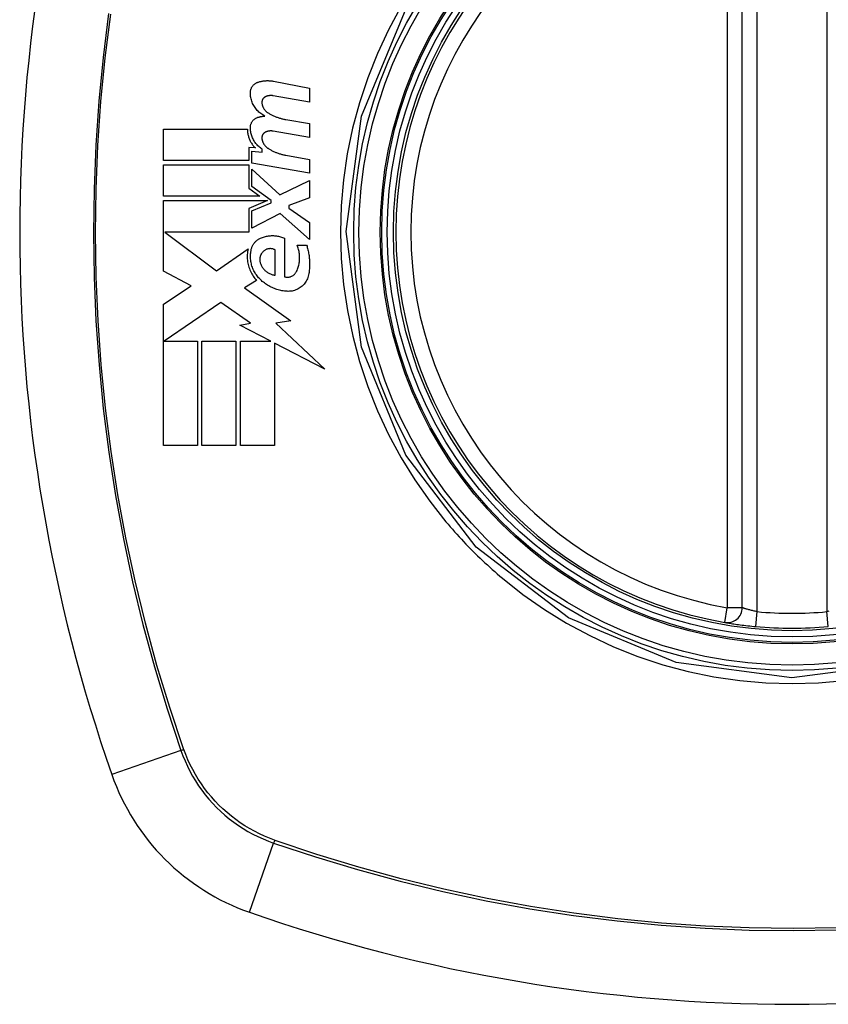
# Model space of a CAD drawing. Header units: inches. Extents: x 6 to 171, y 13 to 86.
# Tile 68 of 97: x 87.528 to 88.167, y 56.812 to 57.59. Entities that reach past the tile are written whole.
import ezdxf

# ---------------------------------------------------------------- set-up
doc = ezdxf.new("R2010")
doc.units = ezdxf.units.IN
doc.header["$MEASUREMENT"] = 0
doc.layers.add('Visible Edges(ANSI)', color=7, linetype='Continuous', lineweight=25)
doc.layers.add('Visible Tangent Edges(ANSI)', color=7, linetype='Continuous', lineweight=25)

msp = doc.modelspace()

# ---------------------------------------------------------------- linework, layer by layer
at = {"layer": 'Visible Edges(ANSI)'}
for p, q in [((88.09859, 57.12518), (88.09859, 57.71878)), ((87.72814, 57.54127), (87.7567, 57.53572)), ((87.7567, 57.52472), (87.72795, 57.52979)), ((87.7567, 57.53572), (87.7567, 57.52472)), ((87.73795, 57.51103), (87.7567, 57.50773)), ((87.7567, 57.50773), (87.7567, 57.49673)), ((87.64145, 57.47873), (87.64145, 57.50348)), ((87.64145, 57.50348), (87.7077, 57.50348)), ((87.7567, 57.49673), (87.72795, 57.5018)), ((87.71395, 57.48853), (87.70883, 57.48898)), ((87.70883, 57.48898), (87.70883, 57.47873)), ((87.7112, 57.4765), (87.7112, 57.48598)), ((87.7112, 57.48598), (87.7192, 57.48528)), ((87.7192, 57.48528), (87.7192, 57.48769)), ((87.73795, 57.48278), (87.7567, 57.47948)), ((87.70883, 57.47873), (87.64145, 57.47873)), ((87.64145, 57.45048), (87.64145, 57.47523)), ((87.64145, 57.47523), (87.70883, 57.47523)), ((87.70883, 57.47523), (87.70883, 57.45674)), ((87.7567, 57.46848), (87.7112, 57.4765)), ((87.7567, 57.47948), (87.7567, 57.46848)), ((87.7112, 57.4581), (87.7112, 57.47173)), ((87.7112, 57.47173), (87.7333, 57.45148)), ((87.7333, 57.45148), (87.7567, 57.46273)), ((87.7567, 57.46273), (87.7567, 57.44923)), ((87.71745, 57.45048), (87.64145, 57.45048)), ((87.70883, 57.45674), (87.71745, 57.45048)), ((87.72652, 57.44698), (87.7112, 57.4581)), ((87.64145, 57.39123), (87.64145, 57.44698)), ((87.64145, 57.44698), (87.72355, 57.44698)), ((87.72355, 57.44698), (87.70883, 57.44073)), ((87.7112, 57.43873), (87.72652, 57.44523)), ((87.72652, 57.44523), (87.72652, 57.44698)), ((87.7567, 57.44923), (87.74045, 57.44298)), ((87.74045, 57.44298), (87.74045, 57.44098)), ((87.70883, 57.44073), (87.70883, 57.42198)), ((87.7112, 57.42523), (87.7112, 57.43873)), ((87.73345, 57.43673), (87.7112, 57.42523)), ((87.7567, 57.41623), (87.73345, 57.43673)), ((87.74045, 57.44098), (87.7567, 57.42973)), ((87.7567, 57.42973), (87.7567, 57.41623)), ((87.70883, 57.42198), (87.6425, 57.42198)), ((87.6425, 57.42198), (87.68333, 57.39148)), ((87.73695, 57.41723), (87.73695, 57.38673)), ((87.74695, 57.41173), (87.75445, 57.41173)), ((87.68333, 57.39148), (87.7082, 57.40873)), ((87.72945, 57.38798), (87.72945, 57.40798)), ((87.66322, 57.37966), (87.64145, 57.39123)), ((87.71495, 57.38376), (87.70533, 57.37798)), ((87.64145, 57.36498), (87.66322, 57.37966)), ((87.70533, 57.37798), (87.74203, 57.3518)), ((87.64145, 57.25348), (87.64145, 57.36498)), ((87.6867, 57.36648), (87.64196, 57.33573)), ((87.71008, 57.35011), (87.6867, 57.36648)), ((87.7017, 57.34848), (87.71008, 57.35011)), ((87.74203, 57.3518), (87.7302, 57.35014)), ((87.7302, 57.35014), (87.7687, 57.3136)), ((87.7262, 57.33573), (87.7017, 57.34848)), ((87.64196, 57.33573), (87.6682, 57.33573)), ((87.6682, 57.33573), (87.6682, 57.25348)), ((87.6717, 57.25348), (87.6717, 57.33573)), ((87.6717, 57.33573), (87.69845, 57.33573)), ((87.69845, 57.33573), (87.69845, 57.25348)), ((87.7022, 57.25348), (87.7022, 57.33573)), ((87.7022, 57.33573), (87.7262, 57.33573)), ((87.7687, 57.3136), (87.72895, 57.33429)), ((87.72895, 57.33429), (87.72895, 57.25348)), ((87.6682, 57.25348), (87.64145, 57.25348)), ((87.69845, 57.25348), (87.6717, 57.25348)), ((87.72895, 57.25348), (87.7022, 57.25348))]:
    msp.add_line(p, q, dxfattribs=at)
at = {"layer": 'Visible Edges(ANSI)', "flags": 128}
for points in [[(87.70998, 57.53223), (87.70999, 57.53269), (87.71003, 57.53315), (87.71009, 57.5336), (87.71018, 57.53405), (87.71029, 57.5345), (87.71042, 57.53494), (87.71058, 57.53537), (87.71076, 57.53579), (87.71096, 57.5362), (87.71118, 57.5366), (87.71142, 57.53699), (87.71168, 57.53737), (87.71196, 57.53772), (87.71225, 57.53807), (87.71256, 57.53839), (87.71289, 57.5387), (87.71323, 57.53899), (87.71359, 57.53926), (87.71396, 57.53952), (87.71434, 57.53975), (87.71473, 57.53996), (87.71513, 57.54016), (87.71554, 57.54033), (87.71595, 57.54048)], [(87.71595, 57.54048), (87.71645, 57.54064), (87.71694, 57.54079), (87.71744, 57.54092), (87.71794, 57.54105), (87.71845, 57.54116), (87.71895, 57.54127), (87.71946, 57.54136), (87.71997, 57.54144), (87.72048, 57.54152), (87.72099, 57.54158), (87.7215, 57.54163), (87.72201, 57.54167), (87.72252, 57.54169), (87.72304, 57.54171), (87.72355, 57.54172), (87.72406, 57.54171), (87.72458, 57.54169), (87.72509, 57.54167), (87.7256, 57.54163), (87.72611, 57.54158), (87.72662, 57.54152), (87.72713, 57.54145), (87.72763, 57.54137), (87.72814, 57.54127)], [(87.72145, 57.51373), (87.72062, 57.51416), (87.71981, 57.51463), (87.71902, 57.51513), (87.71825, 57.51567), (87.71751, 57.51625), (87.71679, 57.51686), (87.7161, 57.51751), (87.71544, 57.51819), (87.71482, 57.5189), (87.71422, 57.51964), (87.71365, 57.52041), (87.71313, 57.5212), (87.71263, 57.52203), (87.71218, 57.52287), (87.71177, 57.52374), (87.71139, 57.52463), (87.71106, 57.52554), (87.71077, 57.52646), (87.71053, 57.5274), (87.71032, 57.52835), (87.71017, 57.52931), (87.71006, 57.53028), (87.70999, 57.53125), (87.70998, 57.53223)], [(87.72208, 57.52909), (87.72184, 57.52898), (87.72162, 57.52886), (87.72139, 57.52873), (87.72118, 57.52859), (87.72097, 57.52843), (87.72077, 57.52826), (87.72058, 57.52808), (87.7204, 57.5279), (87.72022, 57.5277), (87.72006, 57.52749), (87.71991, 57.52727), (87.71977, 57.52705), (87.71964, 57.52682), (87.71952, 57.52658), (87.71942, 57.52633), (87.71933, 57.52608), (87.71925, 57.52583), (87.71919, 57.52557), (87.71914, 57.52531), (87.7191, 57.52504), (87.71908, 57.52477), (87.71907, 57.52451), (87.71908, 57.52424), (87.7191, 57.52398)], [(87.72795, 57.52979), (87.72771, 57.52983), (87.72746, 57.52987), (87.72721, 57.52989), (87.72697, 57.52992), (87.72672, 57.52993), (87.72647, 57.52994), (87.72622, 57.52995), (87.72597, 57.52995), (87.72572, 57.52994), (87.72547, 57.52992), (87.72522, 57.5299), (87.72497, 57.52988), (87.72473, 57.52984), (87.72448, 57.52981), (87.72423, 57.52976), (87.72399, 57.52971), (87.72374, 57.52966), (87.7235, 57.52959), (87.72326, 57.52952), (87.72302, 57.52945), (87.72278, 57.52937), (87.72254, 57.52928), (87.72231, 57.52919), (87.72208, 57.52909)], [(87.7191, 57.52398), (87.71915, 57.52358), (87.71922, 57.52319), (87.7193, 57.52279), (87.71939, 57.52241), (87.7195, 57.52202), (87.71963, 57.52165), (87.71976, 57.52127), (87.71991, 57.52091), (87.72008, 57.52055), (87.72026, 57.52019), (87.72045, 57.51985), (87.72065, 57.51951), (87.72087, 57.51918), (87.72109, 57.51886), (87.72133, 57.51855), (87.72158, 57.51825), (87.72184, 57.51796), (87.72211, 57.51768), (87.72239, 57.51741), (87.72268, 57.51715), (87.72298, 57.5169), (87.72328, 57.51667), (87.7236, 57.51644), (87.72392, 57.51623)], [(87.70998, 57.50473), (87.70999, 57.50518), (87.71003, 57.50563), (87.7101, 57.50608), (87.71019, 57.50652), (87.7103, 57.50696), (87.71043, 57.50739), (87.71059, 57.50782), (87.71077, 57.50823), (87.71097, 57.50863), (87.71119, 57.50902), (87.71144, 57.5094), (87.7117, 57.50976), (87.71198, 57.51011), (87.71227, 57.51044), (87.71258, 57.51076), (87.71291, 57.51105), (87.71325, 57.51133), (87.71361, 57.51159), (87.71398, 57.51183), (87.71435, 57.51205), (87.71474, 57.51225), (87.71514, 57.51243), (87.71554, 57.51259), (87.71595, 57.51273)], [(87.71595, 57.51273), (87.71618, 57.5128), (87.7164, 57.51286), (87.71663, 57.51292), (87.71685, 57.51298), (87.71708, 57.51304), (87.71731, 57.5131), (87.71754, 57.51315), (87.71776, 57.51321), (87.71799, 57.51325), (87.71822, 57.5133), (87.71845, 57.51335), (87.71868, 57.51339), (87.71891, 57.51343), (87.71914, 57.51347), (87.71937, 57.5135), (87.7196, 57.51354), (87.71983, 57.51357), (87.72006, 57.5136), (87.72029, 57.51363), (87.72052, 57.51365), (87.72076, 57.51367), (87.72099, 57.51369), (87.72122, 57.51371), (87.72145, 57.51373)], [(87.72392, 57.51623), (87.72446, 57.5159), (87.72501, 57.51559), (87.72556, 57.51528), (87.72611, 57.51498), (87.72667, 57.5147), (87.72723, 57.51442), (87.7278, 57.51415), (87.72837, 57.51389), (87.72895, 57.51364), (87.72953, 57.5134), (87.73011, 57.51316), (87.73069, 57.51294), (87.73128, 57.51273), (87.73188, 57.51253), (87.73247, 57.51233), (87.73307, 57.51215), (87.73367, 57.51198), (87.73428, 57.51181), (87.73488, 57.51166), (87.73549, 57.51151), (87.7361, 57.51138), (87.73672, 57.51125), (87.73733, 57.51114), (87.73795, 57.51103)], [(87.7077, 57.50348), (87.7077, 57.50277), (87.70772, 57.50207), (87.70777, 57.50136), (87.70784, 57.50066), (87.70794, 57.49996), (87.70806, 57.49927), (87.7082, 57.49859), (87.70837, 57.49791), (87.70856, 57.49724), (87.70878, 57.49657), (87.70902, 57.49592), (87.70928, 57.49527), (87.70956, 57.49464), (87.70986, 57.49401), (87.71018, 57.4934), (87.71053, 57.4928), (87.71089, 57.49221), (87.71128, 57.49164), (87.71168, 57.49108), (87.7121, 57.49054), (87.71254, 57.49001), (87.71299, 57.4895), (87.71347, 57.48901), (87.71395, 57.48853)], [(87.7192, 57.48769), (87.71852, 57.48815), (87.71785, 57.48864), (87.7172, 57.48915), (87.71658, 57.4897), (87.71598, 57.49026), (87.71539, 57.49086), (87.71484, 57.49148), (87.71431, 57.49212), (87.7138, 57.49279), (87.71332, 57.49348), (87.71287, 57.49419), (87.71245, 57.49492), (87.71206, 57.49566), (87.7117, 57.49643), (87.71137, 57.49721), (87.71107, 57.49801), (87.71081, 57.49882), (87.71059, 57.49964), (87.71039, 57.50048), (87.71024, 57.50131), (87.71012, 57.50216), (87.71003, 57.50301), (87.70999, 57.50387), (87.70998, 57.50473)], [(87.72208, 57.5011), (87.72184, 57.50099), (87.72162, 57.50087), (87.7214, 57.50074), (87.72118, 57.50059), (87.72097, 57.50044), (87.72077, 57.50027), (87.72058, 57.50009), (87.7204, 57.49991), (87.72023, 57.49971), (87.72006, 57.4995), (87.71991, 57.49929), (87.71977, 57.49906), (87.71964, 57.49883), (87.71953, 57.49859), (87.71942, 57.49835), (87.71933, 57.4981), (87.71925, 57.49784), (87.71919, 57.49758), (87.71914, 57.49732), (87.7191, 57.49706), (87.71908, 57.49679), (87.71908, 57.49652), (87.71908, 57.49626), (87.7191, 57.49599)], [(87.72795, 57.5018), (87.72771, 57.50184), (87.72746, 57.50187), (87.72721, 57.5019), (87.72697, 57.50192), (87.72672, 57.50194), (87.72647, 57.50195), (87.72622, 57.50195), (87.72597, 57.50195), (87.72572, 57.50194), (87.72547, 57.50193), (87.72522, 57.50191), (87.72497, 57.50188), (87.72473, 57.50185), (87.72448, 57.50181), (87.72423, 57.50177), (87.72399, 57.50172), (87.72374, 57.50166), (87.7235, 57.5016), (87.72326, 57.50153), (87.72302, 57.50146), (87.72278, 57.50138), (87.72254, 57.50129), (87.72231, 57.5012), (87.72208, 57.5011)], [(87.7191, 57.49599), (87.71915, 57.49559), (87.71922, 57.4952), (87.7193, 57.4948), (87.71939, 57.49442), (87.7195, 57.49403), (87.71962, 57.49366), (87.71976, 57.49328), (87.71991, 57.49292), (87.72008, 57.49255), (87.72025, 57.4922), (87.72045, 57.49185), (87.72065, 57.49152), (87.72086, 57.49119), (87.72109, 57.49086), (87.72133, 57.49055), (87.72158, 57.49025), (87.72184, 57.48996), (87.72211, 57.48968), (87.72239, 57.48941), (87.72268, 57.48915), (87.72298, 57.4889), (87.72328, 57.48867), (87.7236, 57.48844), (87.72392, 57.48823)], [(87.72392, 57.48823), (87.72446, 57.48789), (87.725, 57.48756), (87.72555, 57.48725), (87.72611, 57.48694), (87.72666, 57.48664), (87.72723, 57.48635), (87.72779, 57.48607), (87.72836, 57.4858), (87.72894, 57.48554), (87.72952, 57.48529), (87.7301, 57.48504), (87.73069, 57.48481), (87.73128, 57.48459), (87.73187, 57.48438), (87.73246, 57.48417), (87.73306, 57.48398), (87.73366, 57.48379), (87.73427, 57.48362), (87.73488, 57.48346), (87.73549, 57.4833), (87.7361, 57.48316), (87.73672, 57.48302), (87.73733, 57.4829), (87.73795, 57.48278)], [(87.71045, 57.40673), (87.71052, 57.4073), (87.7106, 57.40787), (87.71072, 57.40844), (87.71086, 57.40899), (87.71102, 57.40954), (87.71121, 57.41008), (87.71142, 57.41061), (87.71166, 57.41113), (87.71192, 57.41164), (87.7122, 57.41213), (87.7125, 57.41261), (87.71282, 57.41308), (87.71316, 57.41353), (87.71352, 57.41396), (87.7139, 57.41437), (87.71429, 57.41477), (87.7147, 57.41515), (87.71513, 57.41551), (87.71557, 57.41585), (87.71602, 57.41616), (87.71649, 57.41646), (87.71697, 57.41674), (87.71745, 57.41699), (87.71795, 57.41723)], [(87.71795, 57.41723), (87.71871, 57.41755), (87.71947, 57.41784), (87.72025, 57.4181), (87.72103, 57.41834), (87.72182, 57.41855), (87.72261, 57.41873), (87.72341, 57.41888), (87.72422, 57.41901), (87.72502, 57.41911), (87.72583, 57.41918), (87.72664, 57.41922), (87.72746, 57.41923), (87.72827, 57.41922), (87.72908, 57.41918), (87.72989, 57.41911), (87.7307, 57.41901), (87.7315, 57.41888), (87.7323, 57.41873), (87.73309, 57.41855), (87.73388, 57.41834), (87.73466, 57.4181), (87.73543, 57.41784), (87.7362, 57.41755), (87.73695, 57.41723)], [(87.74645, 57.39098), (87.74682, 57.39178), (87.74715, 57.3926), (87.74746, 57.39343), (87.74774, 57.39427), (87.74799, 57.39512), (87.74821, 57.39599), (87.7484, 57.39685), (87.74857, 57.39773), (87.7487, 57.39861), (87.7488, 57.3995), (87.74886, 57.40039), (87.7489, 57.40128), (87.74891, 57.40218), (87.74888, 57.40307), (87.74883, 57.40397), (87.74874, 57.40486), (87.74862, 57.40574), (87.74847, 57.40662), (87.74829, 57.4075), (87.74808, 57.40836), (87.74785, 57.40922), (87.74758, 57.41007), (87.74728, 57.4109), (87.74695, 57.41173)], [(87.75445, 57.41173), (87.75473, 57.41082), (87.75498, 57.40991), (87.75522, 57.409), (87.75544, 57.40808), (87.75565, 57.40715), (87.75584, 57.40622), (87.75601, 57.40529), (87.75616, 57.40435), (87.7563, 57.40341), (87.75642, 57.40247), (87.75652, 57.40153), (87.7566, 57.40058), (87.75666, 57.39963), (87.75671, 57.39869), (87.75674, 57.39774), (87.75675, 57.39679), (87.75674, 57.39584), (87.75672, 57.39489), (87.75668, 57.39394), (87.75662, 57.39299), (87.75654, 57.39205), (87.75645, 57.39111), (87.75633, 57.39017), (87.7562, 57.38923)], [(87.7082, 57.40873), (87.70797, 57.40763), (87.70779, 57.40652), (87.70765, 57.4054), (87.70756, 57.40427), (87.70751, 57.40314), (87.70751, 57.40201), (87.70756, 57.40088), (87.70765, 57.39975), (87.70779, 57.39863), (87.70798, 57.39752), (87.70821, 57.39641), (87.70848, 57.39532), (87.7088, 57.39424), (87.70916, 57.39318), (87.70957, 57.39213), (87.71002, 57.3911), (87.71051, 57.39009), (87.71103, 57.38911), (87.7116, 57.38815), (87.7122, 57.38722), (87.71283, 57.38631), (87.71351, 57.38543), (87.71421, 57.38458), (87.71495, 57.38376)], [(87.71715, 57.38523), (87.71649, 57.38593), (87.71586, 57.38665), (87.71526, 57.3874), (87.71469, 57.38818), (87.71415, 57.38898), (87.71364, 57.38979), (87.71316, 57.39064), (87.71271, 57.3915), (87.71229, 57.39238), (87.71191, 57.39327), (87.71156, 57.39418), (87.71125, 57.3951), (87.71098, 57.39604), (87.71074, 57.39699), (87.71054, 57.39794), (87.71038, 57.39891), (87.71025, 57.39988), (87.71016, 57.40086), (87.71012, 57.40184), (87.71011, 57.40283), (87.71014, 57.40381), (87.7102, 57.40479), (87.71031, 57.40576), (87.71045, 57.40673)], [(87.71945, 57.40598), (87.71922, 57.40568), (87.719, 57.40537), (87.71879, 57.40505), (87.7186, 57.40472), (87.71842, 57.40438), (87.71825, 57.40403), (87.7181, 57.40368), (87.71797, 57.40332), (87.71784, 57.40295), (87.71774, 57.40258), (87.71765, 57.4022), (87.71757, 57.40182), (87.71751, 57.40144), (87.71747, 57.40105), (87.71745, 57.40067), (87.71744, 57.40028), (87.71744, 57.39989), (87.71747, 57.3995), (87.71751, 57.39911), (87.71757, 57.39873), (87.71764, 57.39835), (87.71773, 57.39797), (87.71783, 57.3976), (87.71795, 57.39723)], [(87.72945, 57.40798), (87.72904, 57.40819), (87.72862, 57.40837), (87.72818, 57.40853), (87.72774, 57.40867), (87.7273, 57.40877), (87.72685, 57.40886), (87.72639, 57.40891), (87.72594, 57.40894), (87.72548, 57.40894), (87.72502, 57.40892), (87.72457, 57.40887), (87.72412, 57.4088), (87.72367, 57.4087), (87.72323, 57.40857), (87.7228, 57.40842), (87.72237, 57.40824), (87.72196, 57.40804), (87.72156, 57.40781), (87.72116, 57.40756), (87.72079, 57.40729), (87.72043, 57.40699), (87.72008, 57.40667), (87.71976, 57.40634), (87.71945, 57.40598)], [(87.71795, 57.39723), (87.71819, 57.39661), (87.71845, 57.396), (87.71874, 57.3954), (87.71906, 57.39483), (87.71941, 57.39426), (87.71978, 57.39372), (87.72017, 57.3932), (87.72059, 57.39269), (87.72103, 57.39221), (87.72149, 57.39175), (87.72197, 57.39131), (87.72247, 57.3909), (87.72299, 57.39051), (87.72352, 57.39014), (87.72407, 57.3898), (87.72463, 57.38949), (87.7252, 57.38921), (87.72578, 57.38895), (87.72638, 57.38872), (87.72698, 57.38851), (87.72759, 57.38834), (87.7282, 57.38819), (87.72883, 57.38807), (87.72945, 57.38798)], [(87.73695, 57.38673), (87.73741, 57.38661), (87.73787, 57.38652), (87.73833, 57.38645), (87.73879, 57.38641), (87.73926, 57.3864), (87.73973, 57.38642), (87.74019, 57.38646), (87.74065, 57.38653), (87.74111, 57.38663), (87.74156, 57.38675), (87.742, 57.3869), (87.74244, 57.38707), (87.74286, 57.38728), (87.74327, 57.3875), (87.74367, 57.38775), (87.74406, 57.38803), (87.74443, 57.38832), (87.74478, 57.38864), (87.74511, 57.38899), (87.74543, 57.38935), (87.74572, 57.38973), (87.74599, 57.39013), (87.74623, 57.39055), (87.74645, 57.39098)], [(87.7562, 57.38923), (87.75602, 57.3882), (87.75576, 57.38718), (87.75545, 57.38619), (87.75507, 57.38521), (87.75464, 57.38427), (87.75414, 57.38336), (87.7536, 57.38249), (87.753, 57.38165), (87.75235, 57.38086), (87.75166, 57.38011), (87.75092, 57.37941), (87.75015, 57.37875), (87.74934, 57.37815), (87.7485, 57.3776), (87.74762, 57.37711), (87.74672, 57.37666), (87.7458, 57.37628), (87.74486, 57.37595), (87.7439, 57.37568), (87.74292, 57.37547), (87.74194, 57.37532), (87.74095, 57.37523), (87.73995, 57.3752), (87.73895, 57.37523)], [(87.73895, 57.37523), (87.73794, 57.3753), (87.73694, 57.37541), (87.73593, 57.37555), (87.73494, 57.37572), (87.73394, 57.37591), (87.73296, 57.37614), (87.73198, 57.3764), (87.731, 57.37669), (87.73004, 57.37701), (87.72908, 57.37736), (87.72814, 57.37774), (87.7272, 57.37815), (87.72628, 57.37859), (87.72536, 57.37905), (87.72447, 57.37955), (87.72358, 57.38007), (87.72272, 57.38062), (87.72186, 57.3812), (87.72103, 57.38181), (87.72022, 57.38244), (87.71942, 57.3831), (87.71864, 57.38378), (87.71788, 57.38449), (87.71715, 57.38523)], [(88.08477, 57.11354), (88.08482, 57.11353), (88.08498, 57.1135), (88.08525, 57.11346), (88.08561, 57.11339), (88.08608, 57.11332), (88.08664, 57.11322), (88.0873, 57.11311), (88.08806, 57.11299), (88.08891, 57.11285), (88.08985, 57.11271), (88.09087, 57.11255), (88.09197, 57.11238), (88.09315, 57.11221), (88.09439, 57.11203), (88.09569, 57.11185), (88.09705, 57.11167), (88.09847, 57.11149), (88.09993, 57.11131), (88.10143, 57.11113), (88.10296, 57.11095), (88.10453, 57.11078), (88.10612, 57.11061), (88.10772, 57.11045), (88.10932, 57.1103)]]:
    msp.add_lwpolyline(points, dxfattribs=at)
at = {"layer": 'Visible Edges(ANSI)'}
for radius in [0.31988, 0.31496]:
    msp.add_circle((88.13796, 57.42198), radius, dxfattribs=at)
for centre, radius, start, end in [((88.82694, 57.42198), 1.29921, 160.73366, 199.26634), ((88.13796, 57.42198), 0.31299, 99.78402, 260.21598), ((88.08678, 57.12518), 0.01181, 260.21598, 0), ((88.13796, 57.42198), 0.31299, 264.74991, 275.25009), ((87.76773, 57.05175), 0.17717, 199.26634, 250.73366), ((88.13796, 58.11095), 1.29921, 250.73366, 289.26634)]:
    msp.add_arc(centre, radius, start, end, dxfattribs=at)
at = {"layer": 'Visible Tangent Edges(ANSI)'}
for p, q in [((88.08678, 57.71878), (88.08678, 57.12518)), ((88.1104, 57.12206), (88.1104, 57.7219)), ((88.16552, 57.7219), (88.16552, 57.12206)), ((88.08477, 57.11354), (88.08678, 57.12518)), ((88.09859, 57.12518), (88.08678, 57.12518)), ((88.10932, 57.1103), (88.1104, 57.12206)), ((88.1666, 57.1103), (88.16552, 57.12206)), ((87.65514, 57.01239), (87.60049, 56.99329)), ((87.6574, 57.01317), (87.65723, 57.01364)), ((87.70927, 56.8845), (87.72838, 56.93916)), ((87.72962, 56.94125), (87.72915, 56.94142))]:
    msp.add_line(p, q, dxfattribs=at)
at = {"layer": 'Visible Tangent Edges(ANSI)', "flags": 128}
for points in [[(87.82898, 57.60013), (87.81913, 57.5819), (87.81035, 57.56312), (87.80267, 57.54383), (87.79613, 57.52412), (87.79076, 57.5041), (87.78657, 57.48382), (87.78356, 57.46333), (87.78175, 57.44269), (87.78115, 57.42195), (87.78176, 57.40118), (87.78359, 57.38049), (87.78662, 57.35996), (87.79083, 57.33966), (87.79622, 57.31965), (87.80275, 57.29998), (87.8104, 57.28073), (87.81917, 57.26195), (87.82902, 57.24372), (87.83989, 57.22614), (87.85172, 57.20926), (87.8645, 57.19311)], [(88.44317, 57.59811), (88.47828, 57.51294), (88.49016, 57.42152), (88.47807, 57.33034), (88.44275, 57.24514), (88.38692, 57.17246), (88.31415, 57.11681), (88.22907, 57.08172), (88.13767, 57.06975), (88.0464, 57.08181), (87.96129, 57.11711), (87.88844, 57.17302), (87.83275, 57.24585), (87.79766, 57.33098), (87.78573, 57.42239), (87.79781, 57.51363), (87.83314, 57.59875)], [(87.59798, 57.59475), (87.59364, 57.56012), (87.59026, 57.5254), (87.58786, 57.49066), (87.58643, 57.45592), (87.58597, 57.4212), (87.58648, 57.38648), (87.58795, 57.35178), (87.59039, 57.31712), (87.59379, 57.28254), (87.59814, 57.24808), (87.60345, 57.21379), (87.60972, 57.17966), (87.61693, 57.14572), (87.62509, 57.112), (87.63418, 57.07852), (87.6442, 57.04531), (87.65514, 57.01239)], [(87.65723, 57.01364), (87.64625, 57.04643), (87.63618, 57.07952), (87.62703, 57.11288), (87.61883, 57.14649), (87.61156, 57.18032), (87.60525, 57.21434), (87.5999, 57.24853), (87.5955, 57.2829), (87.59207, 57.31738), (87.58961, 57.35195), (87.58812, 57.38657), (87.58761, 57.4212), (87.58808, 57.45584), (87.58952, 57.49048), (87.59195, 57.52514), (87.59535, 57.55976), (87.59974, 57.5943)], [(87.8645, 57.19311), (87.8662, 57.1911), (87.86791, 57.1891), (87.86963, 57.18712), (87.87137, 57.18515), (87.87313, 57.18319), (87.8749, 57.18125), (87.87668, 57.17932), (87.87848, 57.1774), (87.88029, 57.17549), (87.88212, 57.1736), (87.88396, 57.17172), (87.88581, 57.16985), (87.88768, 57.168), (87.88956, 57.16616), (87.89145, 57.16433), (87.89336, 57.16252), (87.89528, 57.16072), (87.89721, 57.15893), (87.89916, 57.15716), (87.90112, 57.1554), (87.90309, 57.15366), (87.90508, 57.15193), (87.90708, 57.15022), (87.90909, 57.14852)], [(87.90909, 57.14852), (87.92529, 57.13571), (87.94224, 57.12385), (87.95987, 57.11298), (87.97811, 57.10313), (87.9969, 57.09435), (88.01617, 57.08667), (88.03586, 57.08014), (88.05587, 57.07477), (88.07616, 57.07058), (88.09665, 57.06758), (88.1173, 57.06577), (88.13805, 57.06517), (88.15883, 57.06579), (88.17951, 57.06762)], [(88.1104, 57.12206), (88.10963, 57.12221), (88.10886, 57.12236), (88.1081, 57.12252), (88.10734, 57.12269), (88.1066, 57.12286), (88.10588, 57.12303), (88.10518, 57.1232), (88.1045, 57.12338), (88.10384, 57.12356), (88.10322, 57.12373), (88.10262, 57.1239), (88.10205, 57.12407), (88.10153, 57.12422), (88.10103, 57.12438), (88.10058, 57.12452), (88.10017, 57.12465), (88.09981, 57.12477), (88.09949, 57.12487), (88.09922, 57.12496), (88.09899, 57.12504), (88.09882, 57.1251), (88.09869, 57.12514), (88.09861, 57.12517), (88.09859, 57.12518)], [(88.16705, 57.12236), (88.16629, 57.12221), (88.16552, 57.12206)], [(87.65514, 57.01239), (87.65668, 57.0082), (87.65837, 57.00407), (87.66021, 57), (87.66221, 56.99601), (87.66436, 56.99209), (87.66666, 56.98826), (87.6691, 56.98452), (87.67168, 56.98087), (87.67439, 56.97732), (87.67724, 56.97388), (87.68022, 56.97055), (87.68331, 56.96733), (87.68653, 56.96423), (87.68986, 56.96126), (87.69331, 56.95841), (87.69685, 56.9557), (87.7005, 56.95312), (87.70424, 56.95068), (87.70808, 56.94839), (87.71199, 56.94624), (87.71598, 56.94424), (87.72005, 56.94239), (87.72418, 56.94069), (87.72838, 56.93916)], [(87.72915, 56.94142), (87.72506, 56.94296), (87.72103, 56.94466), (87.71706, 56.9465), (87.71317, 56.94848), (87.70935, 56.95061), (87.70561, 56.95287), (87.70196, 56.95527), (87.6984, 56.9578), (87.69494, 56.96047), (87.69158, 56.96325), (87.68832, 56.96617), (87.68518, 56.9692), (87.68215, 56.97234), (87.67924, 56.9756), (87.67645, 56.97896), (87.67378, 56.98242), (87.67125, 56.98598), (87.66885, 56.98963), (87.66658, 56.99336), (87.66446, 56.99718), (87.66248, 57.00108), (87.66064, 57.00504), (87.65895, 57.00908), (87.6574, 57.01317)], [(87.72838, 56.93916), (87.76132, 56.92821), (87.79463, 56.91816), (87.82825, 56.90903), (87.86216, 56.90084), (87.89631, 56.8936), (87.93067, 56.88732), (87.96518, 56.882), (87.99982, 56.87766), (88.03454, 56.87428), (88.06928, 56.87188), (88.10402, 56.87045), (88.13874, 56.86999), (88.17346, 56.8705)], [(88.17337, 56.87214), (88.13874, 56.87163), (88.1041, 56.8721), (88.06945, 56.87354), (88.0348, 56.87597), (88.00018, 56.87937), (87.96564, 56.88376), (87.93122, 56.88912), (87.89697, 56.89545), (87.86293, 56.90274), (87.82914, 56.91098), (87.79563, 56.92016), (87.76245, 56.93025), (87.72962, 56.94125)]]:
    msp.add_lwpolyline(points, dxfattribs=at)
at = {"layer": 'Visible Tangent Edges(ANSI)'}
for radius in [0.34636, 0.34222, 0.32539, 0.3242]:
    msp.add_circle((88.13796, 57.42198), radius, dxfattribs=at)
for start, end in [(99.78402, 260.21598), (264.74991, 275.25009)]:
    msp.add_arc((88.13796, 57.42198), 0.30118, start, end, dxfattribs=at)
for centre, major_axis, start_param, end_param in [((87.65979, 57.01402), (-0.00931, -0.00321), 1.046967, 1.310674), ((87.73, 56.94381), (0.00321, 0.00931), 1.830918, 2.094625)]:
    msp.add_ellipse(centre, major_axis=major_axis, ratio=0.002592, start_param=start_param, end_param=end_param, dxfattribs=at)

doc.saveas('drawing.dxf')
